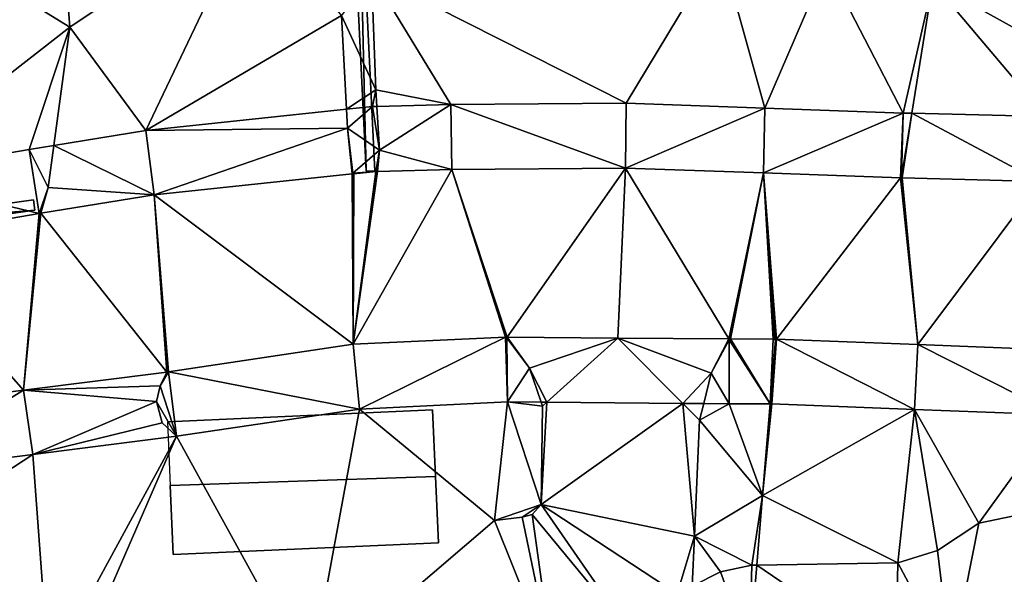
# Model space of a CAD drawing. Header units: inches. Extents: x 92348 to 92626, y 1600224 to 1600387.
# Tile 60 of 117: x 92510 to 92534, y 1600270 to 1600283. Entities that reach past the tile are written whole.
import ezdxf

# ---------------------------------------------------------------- set-up
doc = ezdxf.new("R2010")
doc.units = ezdxf.units.IN
doc.header["$MEASUREMENT"] = 0
for name, color, linetype in [('Bygning', 10, 'Continuous'), ('Objekter_Gjerde', 10, 'Continuous'), ('Terreng_ortofoto', 10, 'Continuous'), ('Veg', 10, 'Continuous')]:
    doc.layers.add(name, color=color, linetype=linetype)

msp = doc.modelspace()

# ---------------------------------------------------------------- linework, layer by layer
at = {"layer": 'Bygning', "color": 74, "true_color": 0x55aa00}
for points in [[(92513.898, 1600273.513, 109.1), (92520.228, 1600273.795, 109.18), (92520.228, 1600273.795, 106.421), (92513.898, 1600273.513, 106.627)], [(92520.301, 1600272.202, 109.9), (92520.228, 1600273.795, 109.18), (92513.898, 1600273.513, 109.1), (92513.962, 1600271.991, 109.9)], [(92520.301, 1600272.202, 109.9), (92520.228, 1600273.795, 109.18), (92513.898, 1600273.513, 109.1), (92513.962, 1600271.991, 109.9)], [(92520.228, 1600273.795, 109.18), (92520.301, 1600272.202, 109.9), (92520.301, 1600272.202, 106.514), (92520.228, 1600273.795, 106.421)], [(92513.962, 1600271.991, 109.9), (92514.034, 1600270.338, 109.1), (92520.374, 1600270.62, 109.18), (92520.301, 1600272.202, 109.9)], [(92513.962, 1600271.991, 109.9), (92514.034, 1600270.338, 109.1), (92520.374, 1600270.62, 109.18), (92520.301, 1600272.202, 109.9)], [(92520.301, 1600272.202, 109.9), (92520.374, 1600270.62, 109.18), (92520.374, 1600270.62, 106.437), (92520.301, 1600272.202, 106.514)], [(92514.034, 1600270.338, 109.1), (92513.962, 1600271.991, 109.9), (92513.962, 1600271.991, 106.498), (92514.034, 1600270.338, 106.325)], [(92520.374, 1600270.62, 109.18), (92514.034, 1600270.338, 109.1), (92514.034, 1600270.338, 106.325), (92520.374, 1600270.62, 106.437)]]:
    msp.add_3dface(points, dxfattribs=at)
at = {"layer": 'Terreng_ortofoto'}
for points in [[(92532.175, 1600284.002, 106.34), (92538.079, 1600280.721, 106.22), (92536.13, 1600290.986, 107)], [(92511.564, 1600282.933, 106.68), (92505.58, 1600286.623, 107), (92507.031, 1600279.402, 106.76)], [(92511.564, 1600282.933, 106.68), (92511.336, 1600285.903, 107), (92505.58, 1600286.623, 107)], [(92511.564, 1600282.933, 106.68), (92515.969, 1600285.895, 107), (92511.336, 1600285.903, 107)], [(92511.564, 1600282.933, 106.68), (92513.379, 1600280.471, 106.548), (92515.969, 1600285.895, 107)], [(92518.058, 1600283.217, 106.54), (92515.969, 1600285.895, 107), (92513.379, 1600280.471, 106.548)], [(92527.101, 1600284.851, 106.52), (92518.771, 1600284.205, 106.52), (92524.857, 1600281.121, 106.276)], [(92528.165, 1600281.003, 106.286), (92527.101, 1600284.851, 106.52), (92524.857, 1600281.121, 106.276)], [(92528.165, 1600281.003, 106.286), (92529.638, 1600284.426, 106.43), (92527.101, 1600284.851, 106.52)], [(92528.165, 1600281.003, 106.286), (92531.472, 1600280.885, 106.295), (92529.638, 1600284.426, 106.43)], [(92532.175, 1600284.002, 106.34), (92529.638, 1600284.426, 106.43), (92531.472, 1600280.885, 106.295)], [(92518.876, 1600281.441, 106.43), (92518.771, 1600284.205, 106.52), (92518.058, 1600283.217, 106.54)], [(92518.876, 1600281.441, 106.43), (92520.666, 1600281.088, 106.336), (92518.771, 1600284.205, 106.52)], [(92524.857, 1600281.121, 106.276), (92518.771, 1600284.205, 106.52), (92520.666, 1600281.088, 106.336)], [(92532.175, 1600284.002, 106.34), (92531.472, 1600280.885, 106.295), (92531.673, 1600280.88, 106.293)], [(92532.175, 1600284.002, 106.34), (92531.673, 1600280.88, 106.293), (92534.876, 1600280.801, 106.257)], [(92532.175, 1600284.002, 106.34), (92534.876, 1600280.801, 106.257), (92538.079, 1600280.721, 106.22)], [(92518.058, 1600283.217, 106.54), (92513.379, 1600280.471, 106.548), (92518.172, 1600280.975, 106.465)], [(92518.876, 1600281.441, 106.43), (92518.058, 1600283.217, 106.54), (92518.172, 1600280.975, 106.465)], [(92511.564, 1600282.933, 106.68), (92507.031, 1600279.402, 106.76), (92510.595, 1600280.016, 106.632)], [(92511.564, 1600282.933, 106.68), (92510.595, 1600280.016, 106.632), (92511.183, 1600280.112, 106.621)], [(92511.564, 1600282.933, 106.68), (92511.183, 1600280.112, 106.621), (92513.379, 1600280.471, 106.548)], [(92518.876, 1600281.441, 106.43), (92518.172, 1600280.975, 106.465), (92518.792, 1600281.038, 106.424)], [(92518.876, 1600281.441, 106.43), (92518.792, 1600281.038, 106.424), (92518.9, 1600281.041, 106.419)], [(92518.876, 1600281.441, 106.43), (92518.9, 1600281.041, 106.419), (92520.666, 1600281.088, 106.336)], [(92518.963, 1600279.999, 106.39), (92520.666, 1600281.088, 106.336), (92518.9, 1600281.041, 106.419)], [(92518.963, 1600279.999, 106.39), (92520.693, 1600279.538, 106.27), (92520.666, 1600281.088, 106.336)], [(92524.857, 1600281.121, 106.276), (92520.666, 1600281.088, 106.336), (92524.836, 1600279.571, 106.25)], [(92524.836, 1600279.571, 106.25), (92520.666, 1600281.088, 106.336), (92520.693, 1600279.538, 106.27)], [(92528.165, 1600281.003, 106.286), (92524.857, 1600281.121, 106.276), (92524.836, 1600279.571, 106.25)], [(92518.172, 1600280.975, 106.465), (92513.379, 1600280.471, 106.548), (92518.195, 1600280.527, 106.45)], [(92518.792, 1600281.038, 106.424), (92518.172, 1600280.975, 106.465), (92518.195, 1600280.527, 106.45)], [(92518.963, 1600279.999, 106.39), (92518.792, 1600281.038, 106.424), (92518.195, 1600280.527, 106.45)], [(92518.963, 1600279.999, 106.39), (92518.9, 1600281.041, 106.419), (92518.792, 1600281.038, 106.424)], [(92528.165, 1600281.003, 106.286), (92524.836, 1600279.571, 106.25), (92528.13, 1600279.454, 106.26)], [(92528.165, 1600281.003, 106.286), (92528.13, 1600279.454, 106.26), (92531.472, 1600280.885, 106.295)], [(92531.472, 1600280.885, 106.295), (92528.13, 1600279.454, 106.26), (92531.405, 1600279.337, 106.27)], [(92531.472, 1600280.885, 106.295), (92531.405, 1600279.337, 106.27), (92531.428, 1600279.356, 106.27)], [(92531.472, 1600280.885, 106.295), (92531.428, 1600279.356, 106.27), (92531.673, 1600280.88, 106.293)], [(92531.673, 1600280.88, 106.293), (92531.428, 1600279.356, 106.27), (92531.445, 1600279.336, 106.27)], [(92531.673, 1600280.88, 106.293), (92531.445, 1600279.336, 106.27), (92534.73, 1600279.254, 106.215)], [(92534.876, 1600280.801, 106.257), (92531.673, 1600280.88, 106.293), (92534.73, 1600279.254, 106.215)], [(92513.379, 1600280.471, 106.548), (92511.183, 1600280.112, 106.621), (92513.585, 1600278.934, 106.47)], [(92518.195, 1600280.527, 106.45), (92513.379, 1600280.471, 106.548), (92513.585, 1600278.934, 106.47)], [(92518.195, 1600280.527, 106.45), (92513.585, 1600278.934, 106.47), (92518.309, 1600279.431, 106.36)], [(92518.963, 1600279.999, 106.39), (92518.195, 1600280.527, 106.45), (92518.327, 1600279.453, 106.36)], [(92518.195, 1600280.527, 106.45), (92518.309, 1600279.431, 106.36), (92518.327, 1600279.453, 106.36)], [(92510.595, 1600280.016, 106.632), (92507.031, 1600279.402, 106.76), (92510.832, 1600278.484, 106.57)], [(92511.183, 1600280.112, 106.621), (92510.595, 1600280.016, 106.632), (92511.047, 1600279.103, 106.6)], [(92511.047, 1600279.103, 106.6), (92510.595, 1600280.016, 106.632), (92510.832, 1600278.484, 106.57)], [(92513.585, 1600278.934, 106.47), (92511.183, 1600280.112, 106.621), (92511.047, 1600279.103, 106.6)], [(92518.963, 1600279.999, 106.39), (92518.327, 1600279.453, 106.36), (92518.871, 1600279.488, 106.33)], [(92518.963, 1600279.999, 106.39), (92518.871, 1600279.488, 106.33), (92518.894, 1600279.51, 106.33)], [(92518.963, 1600279.999, 106.39), (92518.894, 1600279.51, 106.33), (92518.911, 1600279.491, 106.33)], [(92518.963, 1600279.999, 106.39), (92518.911, 1600279.491, 106.33), (92520.693, 1600279.538, 106.27)], [(92518.327, 1600279.453, 106.36), (92518.309, 1600279.431, 106.36), (92518.349, 1600279.435, 106.36)], [(92518.349, 1600279.435, 106.36), (92518.309, 1600279.431, 106.36), (92518.334, 1600275.361, 106.46)], [(92518.871, 1600279.488, 106.33), (92518.327, 1600279.453, 106.36), (92518.349, 1600279.435, 106.36)], [(92520.693, 1600279.538, 106.27), (92518.911, 1600279.491, 106.33), (92518.334, 1600275.361, 106.46)], [(92521.97, 1600275.534, 106.38), (92520.693, 1600279.538, 106.27), (92518.334, 1600275.361, 106.46)], [(92518.911, 1600279.491, 106.33), (92518.871, 1600279.488, 106.33), (92518.334, 1600275.361, 106.46)], [(92518.871, 1600279.488, 106.33), (92518.349, 1600279.435, 106.36), (92518.334, 1600275.361, 106.46)], [(92518.911, 1600279.491, 106.33), (92518.894, 1600279.51, 106.33), (92518.871, 1600279.488, 106.33)], [(92524.836, 1600279.571, 106.25), (92520.693, 1600279.538, 106.27), (92522.01, 1600275.535, 106.38)], [(92522.01, 1600275.535, 106.38), (92520.693, 1600279.538, 106.27), (92521.97, 1600275.534, 106.38)], [(92524.836, 1600279.571, 106.25), (92522.01, 1600275.535, 106.38), (92524.656, 1600275.512, 106.375)], [(92524.836, 1600279.571, 106.25), (92524.656, 1600275.512, 106.375), (92527.303, 1600275.49, 106.37)], [(92528.13, 1600279.454, 106.26), (92524.836, 1600279.571, 106.25), (92527.303, 1600275.49, 106.37)], [(92528.13, 1600279.454, 106.26), (92527.303, 1600275.49, 106.37), (92527.343, 1600275.49, 106.37)], [(92528.13, 1600279.454, 106.26), (92527.343, 1600275.49, 106.37), (92528.363, 1600275.486, 106.37)], [(92528.13, 1600279.454, 106.26), (92528.363, 1600275.486, 106.37), (92528.403, 1600275.485, 106.37)], [(92528.13, 1600279.454, 106.26), (92528.403, 1600275.485, 106.37), (92528.443, 1600275.483, 106.37)], [(92528.13, 1600279.454, 106.26), (92528.443, 1600275.483, 106.37), (92531.405, 1600279.337, 106.27)], [(92507.031, 1600279.402, 106.76), (92507.276, 1600277.871, 106.75), (92510.832, 1600278.484, 106.57)], [(92518.309, 1600279.431, 106.36), (92513.585, 1600278.934, 106.47), (92518.334, 1600275.361, 106.46)], [(92531.405, 1600279.337, 106.27), (92528.443, 1600275.483, 106.37), (92531.817, 1600275.354, 106.345)], [(92531.445, 1600279.336, 106.27), (92531.428, 1600279.356, 106.27), (92531.405, 1600279.337, 106.27)], [(92531.445, 1600279.336, 106.27), (92531.405, 1600279.337, 106.27), (92531.817, 1600275.354, 106.345)], [(92534.73, 1600279.254, 106.215), (92531.445, 1600279.336, 106.27), (92531.817, 1600275.354, 106.345)], [(92534.73, 1600279.254, 106.215), (92531.817, 1600275.354, 106.345), (92535.211, 1600275.225, 106.32)], [(92511.047, 1600279.103, 106.6), (92510.832, 1600278.484, 106.57), (92510.858, 1600278.506, 106.57)], [(92511.047, 1600279.103, 106.6), (92510.858, 1600278.506, 106.57), (92510.872, 1600278.49, 106.57)], [(92513.585, 1600278.934, 106.47), (92511.047, 1600279.103, 106.6), (92510.872, 1600278.49, 106.57)], [(92513.585, 1600278.934, 106.47), (92510.872, 1600278.49, 106.57), (92513.886, 1600274.7, 106.58)], [(92513.585, 1600278.934, 106.47), (92513.886, 1600274.7, 106.58), (92513.926, 1600274.706, 106.58)], [(92513.585, 1600278.934, 106.47), (92513.926, 1600274.706, 106.58), (92518.334, 1600275.361, 106.46)], [(92510.832, 1600278.484, 106.57), (92510.872, 1600278.49, 106.57), (92510.858, 1600278.506, 106.57)], [(92510.832, 1600278.484, 106.57), (92507.276, 1600277.871, 106.75), (92510.458, 1600274.264, 106.655)], [(92510.832, 1600278.484, 106.57), (92510.458, 1600274.264, 106.655), (92510.872, 1600278.49, 106.57)], [(92510.872, 1600278.49, 106.57), (92510.458, 1600274.264, 106.655), (92513.886, 1600274.7, 106.58)], [(92507.276, 1600277.871, 106.75), (92507.011, 1600273.824, 106.73), (92510.458, 1600274.264, 106.655)], [(92521.97, 1600275.534, 106.38), (92518.334, 1600275.361, 106.46), (92518.485, 1600273.816, 106.442)], [(92522.02, 1600273.985, 106.386), (92521.97, 1600275.534, 106.38), (92518.485, 1600273.816, 106.442)], [(92522.01, 1600275.535, 106.38), (92521.97, 1600275.534, 106.38), (92522.002, 1600275.519, 106.38)], [(92522.02, 1600273.985, 106.386), (92522.002, 1600275.519, 106.38), (92521.97, 1600275.534, 106.38)], [(92522.543, 1600274.791, 106.37), (92522.01, 1600275.535, 106.38), (92522.002, 1600275.519, 106.38)], [(92522.543, 1600274.791, 106.37), (92522.002, 1600275.519, 106.38), (92522.02, 1600273.985, 106.386)], [(92522.543, 1600274.791, 106.37), (92524.656, 1600275.512, 106.375), (92522.01, 1600275.535, 106.38)], [(92522.543, 1600274.791, 106.37), (92522.955, 1600273.977, 106.367), (92524.656, 1600275.512, 106.375)], [(92524.656, 1600275.512, 106.375), (92522.955, 1600273.977, 106.367), (92526.207, 1600273.949, 106.286)], [(92524.656, 1600275.512, 106.375), (92526.207, 1600273.949, 106.286), (92526.883, 1600274.67, 106.28)], [(92524.656, 1600275.512, 106.375), (92526.883, 1600274.67, 106.28), (92527.303, 1600275.49, 106.37)], [(92526.883, 1600274.67, 106.28), (92527.314, 1600275.472, 106.37), (92527.303, 1600275.49, 106.37)], [(92527.314, 1600273.94, 106.31), (92527.314, 1600275.472, 106.37), (92526.883, 1600274.67, 106.28)], [(92527.303, 1600275.49, 106.37), (92527.314, 1600275.472, 106.37), (92527.343, 1600275.49, 106.37)], [(92527.314, 1600275.472, 106.37), (92528.293, 1600273.936, 106.374), (92527.343, 1600275.49, 106.37)], [(92527.314, 1600273.94, 106.31), (92528.293, 1600273.936, 106.374), (92527.314, 1600275.472, 106.37)], [(92527.343, 1600275.49, 106.37), (92528.293, 1600273.936, 106.374), (92528.363, 1600275.486, 106.37)], [(92528.421, 1600275.464, 106.37), (92528.363, 1600275.486, 106.37), (92528.293, 1600273.936, 106.374)], [(92528.421, 1600275.464, 106.37), (92528.293, 1600273.936, 106.374), (92528.33, 1600273.936, 106.374)], [(92531.739, 1600273.806, 106.313), (92528.443, 1600275.483, 106.37), (92528.33, 1600273.936, 106.374)], [(92528.421, 1600275.464, 106.37), (92528.33, 1600273.936, 106.374), (92528.443, 1600275.483, 106.37)], [(92528.421, 1600275.464, 106.37), (92528.403, 1600275.485, 106.37), (92528.363, 1600275.486, 106.37)], [(92528.421, 1600275.464, 106.37), (92528.443, 1600275.483, 106.37), (92528.403, 1600275.485, 106.37)], [(92531.739, 1600273.806, 106.313), (92531.817, 1600275.354, 106.345), (92528.443, 1600275.483, 106.37)], [(92518.485, 1600273.816, 106.442), (92518.334, 1600275.361, 106.46), (92513.926, 1600274.706, 106.58)], [(92531.739, 1600273.806, 106.313), (92535.147, 1600273.676, 106.253), (92531.817, 1600275.354, 106.345)], [(92535.147, 1600273.676, 106.253), (92535.211, 1600275.225, 106.32), (92531.817, 1600275.354, 106.345)], [(92522.543, 1600274.791, 106.37), (92522.02, 1600273.985, 106.386), (92522.82, 1600273.978, 106.37)], [(92522.543, 1600274.791, 106.37), (92522.82, 1600273.978, 106.37), (92522.955, 1600273.977, 106.367)], [(92513.728, 1600274.368, 106.59), (92513.886, 1600274.7, 106.58), (92510.458, 1600274.264, 106.655)], [(92514.118, 1600273.167, 106.621), (92513.926, 1600274.706, 106.58), (92513.728, 1600274.368, 106.59)], [(92513.926, 1600274.706, 106.58), (92513.897, 1600274.685, 106.58), (92513.728, 1600274.368, 106.59)], [(92513.897, 1600274.685, 106.58), (92513.886, 1600274.7, 106.58), (92513.728, 1600274.368, 106.59)], [(92513.926, 1600274.706, 106.58), (92513.886, 1600274.7, 106.58), (92513.897, 1600274.685, 106.58)], [(92518.485, 1600273.816, 106.442), (92513.926, 1600274.706, 106.58), (92514.118, 1600273.167, 106.621)], [(92526.207, 1600273.949, 106.286), (92526.705, 1600273.945, 106.274), (92526.883, 1600274.67, 106.28)], [(92527.314, 1600273.94, 106.31), (92526.883, 1600274.67, 106.28), (92526.705, 1600273.945, 106.274)], [(92507.255, 1600272.293, 106.82), (92510.458, 1600274.264, 106.655), (92507.011, 1600273.824, 106.73)], [(92510.686, 1600272.73, 106.72), (92510.458, 1600274.264, 106.655), (92507.255, 1600272.293, 106.82)], [(92513.728, 1600274.368, 106.59), (92510.458, 1600274.264, 106.655), (92513.639, 1600273.999, 106.62)], [(92513.639, 1600273.999, 106.62), (92510.458, 1600274.264, 106.655), (92510.686, 1600272.73, 106.72)], [(92514.118, 1600273.167, 106.621), (92513.728, 1600274.368, 106.59), (92513.639, 1600273.999, 106.62)], [(92513.639, 1600273.999, 106.62), (92510.686, 1600272.73, 106.72), (92513.772, 1600273.485, 106.67)], [(92514.118, 1600273.167, 106.621), (92513.639, 1600273.999, 106.62), (92513.772, 1600273.485, 106.67)], [(92517.302, 1600267.382, 106), (92518.485, 1600273.816, 106.442), (92514.118, 1600273.167, 106.621)], [(92521.707, 1600271.151, 106.58), (92518.485, 1600273.816, 106.442), (92517.302, 1600267.382, 106)], [(92522.02, 1600273.985, 106.386), (92518.485, 1600273.816, 106.442), (92521.707, 1600271.151, 106.58)], [(92522.02, 1600273.985, 106.386), (92521.707, 1600271.151, 106.58), (92522.827, 1600271.533, 106.39)], [(92522.82, 1600273.978, 106.37), (92522.02, 1600273.985, 106.386), (92522.852, 1600273.884, 106.37)], [(92522.02, 1600273.985, 106.386), (92522.827, 1600271.533, 106.39), (92522.852, 1600273.884, 106.37)], [(92522.82, 1600273.978, 106.37), (92522.852, 1600273.884, 106.37), (92522.955, 1600273.977, 106.367)], [(92522.852, 1600273.884, 106.37), (92522.827, 1600271.533, 106.39), (92522.955, 1600273.977, 106.367)], [(92522.827, 1600271.533, 106.39), (92526.207, 1600273.949, 106.286), (92522.955, 1600273.977, 106.367)], [(92522.827, 1600271.533, 106.39), (92526.482, 1600270.777, 106.19), (92526.207, 1600273.949, 106.286)], [(92526.607, 1600273.546, 106.27), (92526.705, 1600273.945, 106.274), (92526.207, 1600273.949, 106.286)], [(92526.607, 1600273.546, 106.27), (92526.207, 1600273.949, 106.286), (92526.482, 1600270.777, 106.19)], [(92527.314, 1600273.94, 106.31), (92526.705, 1600273.945, 106.274), (92526.607, 1600273.546, 106.27)], [(92528.111, 1600271.754, 106.38), (92527.314, 1600273.94, 106.31), (92526.607, 1600273.546, 106.27)], [(92528.111, 1600271.754, 106.38), (92528.293, 1600273.936, 106.374), (92527.314, 1600273.94, 106.31)], [(92528.111, 1600271.754, 106.38), (92531.739, 1600273.806, 106.313), (92528.33, 1600273.936, 106.374)], [(92528.111, 1600271.754, 106.38), (92528.33, 1600273.936, 106.374), (92528.293, 1600273.936, 106.374)], [(92528.111, 1600271.754, 106.38), (92531.34, 1600270.145, 106), (92531.739, 1600273.806, 106.313)], [(92531.34, 1600270.145, 106), (92532.287, 1600270.433, 106), (92531.739, 1600273.806, 106.313)], [(92531.739, 1600273.806, 106.313), (92532.287, 1600270.433, 106), (92533.273, 1600271.09, 106)], [(92531.739, 1600273.806, 106.313), (92533.273, 1600271.09, 106), (92535.147, 1600273.676, 106.253)], [(92533.273, 1600271.09, 106), (92535.616, 1600271.576, 106), (92535.147, 1600273.676, 106.253)], [(92514.118, 1600273.167, 106.621), (92513.772, 1600273.485, 106.67), (92510.686, 1600272.73, 106.72)], [(92528.111, 1600271.754, 106.38), (92526.607, 1600273.546, 106.27), (92526.482, 1600270.777, 106.19)], [(92514.118, 1600273.167, 106.621), (92510.686, 1600272.73, 106.72), (92511.067, 1600267.555, 106.69)], [(92514.118, 1600273.167, 106.621), (92511.067, 1600267.555, 106.69), (92511.487, 1600267.118, 106)], [(92517.302, 1600267.382, 106), (92514.118, 1600273.167, 106.621), (92511.487, 1600267.118, 106)], [(92511.067, 1600267.555, 106.69), (92510.686, 1600272.73, 106.72), (92506.572, 1600270.035, 107)], [(92510.686, 1600272.73, 106.72), (92507.255, 1600272.293, 106.82), (92506.572, 1600270.035, 107)], [(92528.111, 1600271.754, 106.38), (92526.482, 1600270.777, 106.19), (92527.856, 1600270.087, 106)], [(92528.111, 1600271.754, 106.38), (92527.856, 1600270.087, 106), (92527.971, 1600270.089, 106.384)], [(92528.111, 1600271.754, 106.38), (92527.971, 1600270.089, 106.384), (92531.34, 1600270.145, 106)], [(92522.827, 1600271.533, 106.39), (92521.707, 1600271.151, 106.58), (92522.37, 1600271.233, 106.43)], [(92522.827, 1600271.533, 106.39), (92522.37, 1600271.233, 106.43), (92522.612, 1600271.298, 106.41)], [(92522.827, 1600271.533, 106.39), (92522.612, 1600271.298, 106.41), (92524.956, 1600268.454, 106)], [(92522.827, 1600271.533, 106.39), (92524.956, 1600268.454, 106), (92526.069, 1600269.398, 106)], [(92522.827, 1600271.533, 106.39), (92526.069, 1600269.398, 106), (92526.482, 1600270.777, 106.19)], [(92535.907, 1600266.456, 105), (92535.616, 1600271.576, 106), (92532.615, 1600267.752, 106.32)], [(92533.273, 1600271.09, 106), (92532.615, 1600267.752, 106.32), (92535.616, 1600271.576, 106)], [(92523.116, 1600267.646, 106), (92522.37, 1600271.233, 106.43), (92521.707, 1600271.151, 106.58)], [(92523.116, 1600267.646, 106), (92522.612, 1600271.298, 106.41), (92522.37, 1600271.233, 106.43)], [(92523.116, 1600267.646, 106), (92524.956, 1600268.454, 106), (92522.612, 1600271.298, 106.41)], [(92523.116, 1600267.646, 106), (92521.707, 1600271.151, 106.58), (92517.302, 1600267.382, 106)], [(92533.273, 1600271.09, 106), (92532.287, 1600270.433, 106), (92532.615, 1600267.752, 106.32)], [(92526.482, 1600270.777, 106.19), (92526.069, 1600269.398, 106), (92526.428, 1600269.581, 106.155)], [(92526.482, 1600270.777, 106.19), (92526.428, 1600269.581, 106.155), (92527.102, 1600269.924, 106)], [(92526.482, 1600270.777, 106.19), (92527.102, 1600269.924, 106), (92527.856, 1600270.087, 106)], [(92531.34, 1600270.145, 106), (92532.615, 1600267.752, 106.32), (92532.287, 1600270.433, 106)], [(92511.067, 1600267.555, 106.69), (92506.572, 1600270.035, 107), (92506.527, 1600269.405, 107)], [(92527.798, 1600268.024, 106.39), (92527.856, 1600270.087, 106), (92527.102, 1600269.924, 106)], [(92527.971, 1600270.089, 106.384), (92527.856, 1600270.087, 106), (92527.798, 1600268.024, 106.39)], [(92527.971, 1600270.089, 106.384), (92527.798, 1600268.024, 106.39), (92531.291, 1600267.827, 106.339)], [(92531.34, 1600270.145, 106), (92527.971, 1600270.089, 106.384), (92531.291, 1600267.827, 106.339)], [(92531.34, 1600270.145, 106), (92531.291, 1600267.827, 106.339), (92532.615, 1600267.752, 106.32)], [(92527.798, 1600268.024, 106.39), (92527.102, 1600269.924, 106), (92526.428, 1600269.581, 106.155)]]:
    msp.add_3dface(points, dxfattribs=at)
at = {"layer": 'Veg', "color": 7}
for points in [[(92518.309, 1600279.431, 106.36), (92518.334, 1600275.361, 106.46), (92518.349, 1600279.435, 106.36)], [(92518.911, 1600279.491, 106.33), (92518.334, 1600275.361, 106.46), (92520.693, 1600279.538, 106.27)], [(92520.693, 1600279.538, 106.27), (92518.334, 1600275.361, 106.46), (92521.97, 1600275.534, 106.38)], [(92518.871, 1600279.488, 106.33), (92518.334, 1600275.361, 106.46), (92518.911, 1600279.491, 106.33)], [(92518.349, 1600279.435, 106.36), (92518.334, 1600275.361, 106.46), (92518.871, 1600279.488, 106.33)], [(92520.693, 1600279.538, 106.27), (92522.01, 1600275.535, 106.38), (92524.836, 1600279.571, 106.25)], [(92520.693, 1600279.538, 106.27), (92521.97, 1600275.534, 106.38), (92522.01, 1600275.535, 106.38)], [(92522.01, 1600275.535, 106.38), (92524.656, 1600275.512, 106.375), (92524.836, 1600279.571, 106.25)], [(92524.836, 1600279.571, 106.25), (92524.656, 1600275.512, 106.375), (92527.303, 1600275.49, 106.37)], [(92524.836, 1600279.571, 106.25), (92527.303, 1600275.49, 106.37), (92528.13, 1600279.454, 106.26)], [(92527.303, 1600275.49, 106.37), (92527.343, 1600275.49, 106.37), (92528.13, 1600279.454, 106.26)], [(92528.13, 1600279.454, 106.26), (92527.343, 1600275.49, 106.37), (92528.363, 1600275.486, 106.37)], [(92528.13, 1600279.454, 106.26), (92528.363, 1600275.486, 106.37), (92528.403, 1600275.485, 106.37)], [(92528.13, 1600279.454, 106.26), (92528.403, 1600275.485, 106.37), (92528.443, 1600275.483, 106.37)], [(92528.13, 1600279.454, 106.26), (92528.443, 1600275.483, 106.37), (92531.405, 1600279.337, 106.27)], [(92518.309, 1600279.431, 106.36), (92513.585, 1600278.934, 106.47), (92518.334, 1600275.361, 106.46)], [(92531.405, 1600279.337, 106.27), (92528.443, 1600275.483, 106.37), (92531.817, 1600275.354, 106.345)], [(92531.445, 1600279.336, 106.27), (92531.405, 1600279.337, 106.27), (92531.817, 1600275.354, 106.345)], [(92531.445, 1600279.336, 106.27), (92531.817, 1600275.354, 106.345), (92534.73, 1600279.254, 106.215)], [(92534.73, 1600279.254, 106.215), (92531.817, 1600275.354, 106.345), (92535.211, 1600275.225, 106.32)], [(92513.585, 1600278.934, 106.47), (92510.872, 1600278.49, 106.57), (92513.886, 1600274.7, 106.58)], [(92513.585, 1600278.934, 106.47), (92513.926, 1600274.706, 106.58), (92518.334, 1600275.361, 106.46)], [(92513.585, 1600278.934, 106.47), (92513.886, 1600274.7, 106.58), (92513.926, 1600274.706, 106.58)], [(92507.276, 1600277.871, 106.75), (92510.458, 1600274.264, 106.655), (92510.832, 1600278.484, 106.57)], [(92510.872, 1600278.49, 106.57), (92510.458, 1600274.264, 106.655), (92513.886, 1600274.7, 106.58)], [(92510.832, 1600278.484, 106.57), (92510.458, 1600274.264, 106.655), (92510.872, 1600278.49, 106.57)], [(92507.276, 1600277.871, 106.75), (92507.011, 1600273.824, 106.73), (92510.458, 1600274.264, 106.655)]]:
    msp.add_3dface(points, dxfattribs=at)

# ---------------------------------------------------------------- meshes
at = {"layer": 'Objekter_Gjerde', "color": 24, "true_color": 0xaa170d}
mesh = msp.add_polyface(dxfattribs=at)
corners = [(92518.648, 1600279.5, 106.346), (92518.453, 1600287.688, 106.783), (92518.25, 1600287.688, 106.865), (92518.852, 1600279.5, 106.333), (92518.852, 1600279.5, 106.93), (92518.648, 1600279.5, 106.93), (92518.25, 1600287.688, 107.15), (92518.453, 1600287.688, 107.15)]
mesh.append_faces([[corners[k] for k in face] for face in [(5, 4, 7), (5, 7, 6), (0, 3, 1), (0, 1, 2), (5, 4, 7), (5, 7, 6), (7, 4, 1), (4, 3, 1), (6, 7, 2), (7, 1, 2), (5, 6, 2), (5, 2, 0), (6, 7, 2), (7, 1, 2), (7, 4, 1), (4, 3, 1), (5, 6, 2), (5, 2, 0), (4, 5, 0), (4, 0, 3), (4, 5, 0), (4, 0, 3), (0, 3, 1), (0, 1, 2)]], dxfattribs={"color": 25})
mesh = msp.add_polyface(dxfattribs=at)
corners = [(92518.648, 1600279.5, 106.346), (92518.453, 1600287.688, 106.783), (92518.25, 1600287.688, 106.865), (92518.852, 1600279.5, 106.333), (92518.852, 1600279.5, 106.93), (92518.648, 1600279.5, 106.93), (92518.25, 1600287.688, 107.15), (92518.453, 1600287.688, 107.15)]
mesh.append_faces([[corners[k] for k in face] for face in [(5, 4, 7), (5, 7, 6), (0, 3, 1), (0, 1, 2), (5, 4, 7), (5, 7, 6), (7, 4, 1), (4, 3, 1), (6, 7, 2), (7, 1, 2), (5, 6, 2), (5, 2, 0), (6, 7, 2), (7, 1, 2), (7, 4, 1), (4, 3, 1), (5, 6, 2), (5, 2, 0), (4, 5, 0), (4, 0, 3), (4, 5, 0), (4, 0, 3), (0, 3, 1), (0, 1, 2)]])
mesh = msp.add_polyface(dxfattribs=at)
corners = [(92510.703, 1600278.812, 107.07), (92510.703, 1600278.812, 106.585), (92506.246, 1600278.188, 106.781), (92506.246, 1600278.188, 107.25), (92506.277, 1600277.938, 107.25), (92499.512, 1600276.938, 106.995), (92506.277, 1600277.938, 106.78), (92499.512, 1600276.938, 107.62), (92495.84, 1600276.5, 107.74), (92495.816, 1600276.75, 107.148), (92495.84, 1600276.5, 107.147), (92495.816, 1600276.75, 107.74), (92499.449, 1600277.188, 107.62), (92510.734, 1600278.562, 107.07), (92499.449, 1600277.188, 106.996), (92510.734, 1600278.562, 106.577)]
mesh.append_faces([[corners[k] for k in face] for face in [(14, 5, 2), (15, 1, 2), (5, 6, 2), (6, 15, 2), (9, 10, 14), (10, 5, 14), (12, 7, 3), (13, 0, 3), (7, 4, 3), (4, 13, 3), (11, 8, 12), (8, 7, 12), (0, 13, 1), (13, 15, 1), (14, 5, 2), (15, 1, 2), (5, 6, 2), (6, 15, 2), (9, 10, 14), (10, 5, 14), (7, 8, 10), (7, 10, 5), (12, 3, 14), (3, 2, 14), (0, 13, 1), (13, 15, 1), (13, 4, 6), (13, 6, 15), (11, 12, 9), (12, 14, 9), (12, 3, 14), (3, 2, 14), (7, 8, 10), (7, 10, 5), (4, 7, 5), (4, 5, 6), (13, 4, 6), (13, 6, 15), (11, 12, 9), (12, 14, 9), (8, 11, 9), (8, 9, 10), (12, 7, 3), (13, 0, 3), (7, 4, 3), (4, 13, 3), (11, 8, 12), (8, 7, 12), (8, 11, 9), (8, 9, 10), (3, 0, 2), (0, 1, 2), (4, 7, 5), (4, 5, 6), (3, 0, 2), (0, 1, 2)]], dxfattribs={"color": 25})
mesh = msp.add_polyface(dxfattribs=at)
corners = [(92510.703, 1600278.812, 107.07), (92510.703, 1600278.812, 106.585), (92506.246, 1600278.188, 106.781), (92506.246, 1600278.188, 107.25), (92506.277, 1600277.938, 107.25), (92499.512, 1600276.938, 106.995), (92506.277, 1600277.938, 106.78), (92499.512, 1600276.938, 107.62), (92495.84, 1600276.5, 107.74), (92495.816, 1600276.75, 107.148), (92495.84, 1600276.5, 107.147), (92495.816, 1600276.75, 107.74), (92499.449, 1600277.188, 107.62), (92510.734, 1600278.562, 107.07), (92499.449, 1600277.188, 106.996), (92510.734, 1600278.562, 106.577)]
mesh.append_faces([[corners[k] for k in face] for face in [(14, 5, 2), (15, 1, 2), (5, 6, 2), (6, 15, 2), (9, 10, 14), (10, 5, 14), (12, 7, 3), (13, 0, 3), (7, 4, 3), (4, 13, 3), (11, 8, 12), (8, 7, 12), (0, 13, 1), (13, 15, 1), (14, 5, 2), (15, 1, 2), (5, 6, 2), (6, 15, 2), (9, 10, 14), (10, 5, 14), (7, 8, 10), (7, 10, 5), (12, 3, 14), (3, 2, 14), (0, 13, 1), (13, 15, 1), (13, 4, 6), (13, 6, 15), (11, 12, 9), (12, 14, 9), (12, 3, 14), (3, 2, 14), (7, 8, 10), (7, 10, 5), (4, 7, 5), (4, 5, 6), (13, 4, 6), (13, 6, 15), (11, 12, 9), (12, 14, 9), (8, 11, 9), (8, 9, 10), (12, 7, 3), (13, 0, 3), (7, 4, 3), (4, 13, 3), (11, 8, 12), (8, 7, 12), (8, 11, 9), (8, 9, 10), (3, 0, 2), (0, 1, 2), (4, 7, 5), (4, 5, 6), (3, 0, 2), (0, 1, 2)]])

doc.saveas('drawing.dxf')
